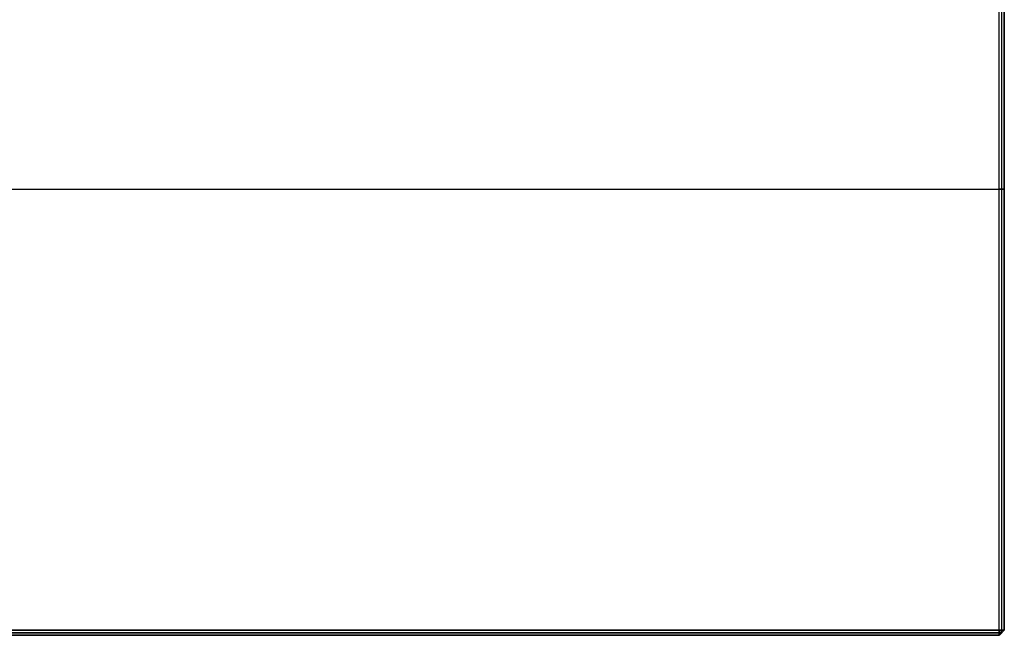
# Model space of a CAD drawing. Header units: millimetres. Extents: x -372 to 378, y -113 to 121.
# Tile 43 of 65: x 190 to 378, y -113 to 4. Entities that reach past the tile are written whole.
import ezdxf

# ---------------------------------------------------------------- set-up
doc = ezdxf.new("R2010")
doc.units = ezdxf.units.MM
doc.layers.add('Default', color=7, linetype='Continuous', true_color=0x000000)

msp = doc.modelspace()

# ---------------------------------------------------------------- linework, layer by layer
at = {"layer": 'Default'}
for p, q in [((376.84, -112.41, 921.36), (376.84, 55.59, 921.36)), ((376.84, -112.41, 937.36), (376.84, 55.59, 937.36)), ((377.84, -112.41, 922.36), (377.84, 55.59, 922.36)), ((377.84, -112.41, 936.36), (377.84, 55.59, 936.36)), ((377.84, 55.59, 929.36), (377.84, -112.41, 929.36)), ((-371.16, -28.41, 921.36), (376.84, -28.41, 921.36)), ((-371.16, -28.41, 937.36), (376.84, -28.41, 937.36)), ((377.84, -28.41, 922.36), (377.84, -28.41, 936.36)), ((-371.16, -112.41, 921.36), (376.84, -112.41, 921.36)), ((376.84, -112.41, 937.36), (-371.16, -112.41, 937.36)), ((377.84, -112.41, 922.36), (377.84, -112.41, 936.36)), ((-371.16, -113.41, 922.36), (376.84, -113.41, 922.36)), ((376.84, -113.41, 936.36), (-371.16, -113.41, 936.36)), ((376.84, -113.41, 929.36), (-371.16, -113.41, 929.36)), ((376.84, -113.41, 922.36), (376.84, -113.41, 936.36))]:
    msp.add_line(p, q, dxfattribs=at)
for points in [[(377.34, -112.41, 921.86), (377.34, -28.41, 921.86), (377.34, 55.59, 921.86)], [(377.34, -112.41, 936.86), (377.34, -28.41, 936.86), (377.34, 55.59, 936.86)], [(376.84, -28.41, 921.36), (377.34, -28.41, 921.86), (377.84, -28.41, 922.36)], [(377.84, -28.41, 936.36), (377.34, -28.41, 936.86), (376.84, -28.41, 937.36)], [(377.84, -112.41, 922.36), (377.34, -112.41, 921.86), (376.84, -112.41, 921.36)], [(376.84, -112.41, 937.36), (377.34, -112.41, 936.86), (377.84, -112.41, 936.36)], [(377.84, -112.41, 936.36), (377.34, -112.91, 936.36), (376.84, -113.41, 936.36)], [(376.84, -113.41, 936.36), (376.84, -112.91, 936.86), (376.84, -112.41, 937.36)], [(376.84, -112.41, 921.36), (376.84, -112.91, 921.86), (376.84, -113.41, 922.36)], [(376.84, -113.41, 922.36), (377.34, -112.91, 922.36), (377.84, -112.41, 922.36)], [(377.84, -112.41, 929.36), (377.34, -112.91, 929.36), (376.84, -113.41, 929.36)], [(377.34, -112.41, 921.86), (377.09, -112.91, 922.11), (376.84, -113.41, 922.36)], [(377.34, -112.41, 936.86), (377.09, -112.91, 936.61), (376.84, -113.41, 936.36)], [(-371.16, -112.91, 921.86), (2.84, -112.91, 921.86), (376.84, -112.91, 921.86)], [(376.84, -112.91, 936.86), (2.84, -112.91, 936.86), (-371.16, -112.91, 936.86)], [(377.34, -112.91, 922.36), (377.09, -112.91, 922.11), (376.84, -112.91, 921.86)], [(376.84, -112.91, 936.86), (377.09, -112.91, 936.61), (377.34, -112.91, 936.36)], [(377.34, -112.91, 922.36), (377.34, -112.91, 929.36), (377.34, -112.91, 936.36)]]:
    msp.add_open_spline(points, degree=2, dxfattribs=at)

doc.saveas('drawing.dxf')
